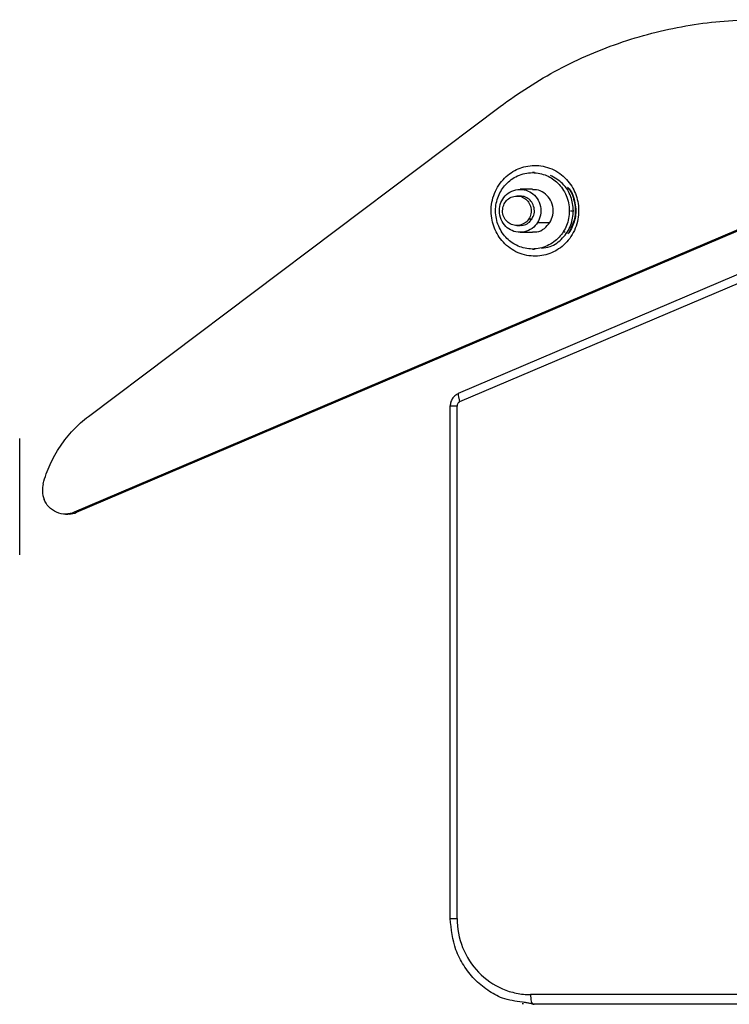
# Model space of a CAD drawing. Header units: millimetres. Extents: x 280 to 1260, y 186 to 1286.
# Tile 7 of 18: x 1111 to 1186, y 186 to 289. Entities that reach past the tile are written whole.
import ezdxf

# ---------------------------------------------------------------- set-up
doc = ezdxf.new("R2010")
doc.units = ezdxf.units.MM
doc.header["$LTSCALE"] = 10

msp = doc.modelspace()

# ---------------------------------------------------------------- linework, layer by layer
at = {"color": 7, "linetype": 'Continuous', "lineweight": 25}
for p, q in [((1118.34, 247.17), (1161.49, 279.62)), ((1204.35, 274.36), (1116.84, 237.13)), ((1117.09, 237.13), (1204.35, 274.25)), ((1165.09, 272.71), (1164.88, 272.71)), ((1163.59, 270.26), (1163.25, 270.26)), ((1164.88, 270.96), (1163.59, 270.96)), ((1163.25, 267.16), (1163.59, 267.16)), ((1164.51, 267.86), (1164.84, 267.86)), ((1165.41, 267.48), (1166.7, 267.48)), ((1163.59, 266.46), (1164.88, 266.46)), ((1168.12, 266.52), (1168.32, 266.52)), ((1168.61, 266.32), (1168.8, 266.52)), ((1168.74, 266.52), (1168.8, 266.52)), ((1194.29, 265.39), (1157.09, 249.56)), ((1157.27, 248.72), (1194.45, 264.54)), ((1164.88, 264.71), (1165.09, 264.71)), ((1156.23, 248.27), (1156.23, 194.6)), ((1156.98, 194.6), (1156.98, 248.26)), ((1111.13, 232.68), (1111.13, 244.86)), ((1115.92, 236.94), (1116.18, 236.94)), ((1117.09, 237.13), (1116.84, 237.13)), ((1163.8, 185.69), (1163.94, 185.68)), ((1164.94, 185.62), (1163.83, 185.84)), ((1165.07, 185.6), (1163.97, 185.82)), ((1248.91, 186.62), (1164.69, 186.62)), ((1249.16, 185.62), (1164.94, 185.62)), ((1164.94, 185.62), (1165.07, 185.6)), ((1249.3, 185.6), (1165.07, 185.6))]:
    msp.add_line(p, q, dxfattribs=at)
for points, knots in [([(1161.49, 279.62), (1163.41, 281.06), (1165.46, 282.37), (1169.76, 284.65), (1172.02, 285.62), (1176.65, 287.17), (1179.02, 287.76), (1183.79, 288.54), (1186.2, 288.73), (1188.57, 288.73)], [0, 0, 0, 0, 0.25, 0.25, 0.5, 0.5, 0.75, 0.75, 1, 1, 1, 1]), ([(1160.9, 266.9), (1160.69, 267.42), (1160.56, 268.02), (1160.55, 268.96), (1160.58, 269.28), (1160.69, 269.92), (1160.79, 270.24), (1161.03, 270.84), (1161.18, 271.13), (1161.54, 271.67), (1161.74, 271.91), (1162.4, 272.57), (1162.9, 272.89), (1163.9, 273.32), (1164.47, 273.45), (1165.39, 273.46), (1165.7, 273.44), (1166.31, 273.31), (1166.62, 273.22), (1167.2, 272.97), (1167.48, 272.81), (1168, 272.44), (1168.23, 272.23), (1168.87, 271.55), (1169.18, 271.03), (1169.39, 270.51)], [0, 0, 0, 0, 0.125, 0.125, 0.1875, 0.1875, 0.25, 0.25, 0.3125, 0.3125, 0.375, 0.375, 0.5, 0.5, 0.625, 0.625, 0.6875, 0.6875, 0.75, 0.75, 0.8125, 0.8125, 0.875, 0.875, 1, 1, 1, 1]), ([(1161.65, 270.9), (1161.9, 271.29), (1162.24, 271.67), (1163.07, 272.28), (1163.57, 272.51), (1164.61, 272.74), (1165.16, 272.73), (1166.16, 272.52), (1166.61, 272.32), (1167.38, 271.8), (1167.74, 271.45), (1168.33, 270.59), (1168.55, 270.07), (1168.77, 268.99), (1168.77, 268.43), (1168.57, 267.39), (1168.37, 266.92), (1168.12, 266.52)], [0, 0, 0, 0, 0.125, 0.125, 0.25, 0.25, 0.375, 0.375, 0.5, 0.5, 0.625, 0.625, 0.75, 0.75, 0.875, 0.875, 1, 1, 1, 1]), ([(1169.18, 268.71), (1169.13, 269.21), (1169.01, 270.26), (1168.13, 271.65), (1167.22, 272.17), (1166.76, 272.42)], [0, 0, 0, 0, 0.319131, 0.664556, 1, 1, 1, 1]), ([(1169.39, 270.51), (1169.59, 270), (1169.72, 269.4), (1169.73, 268.46), (1169.71, 268.14), (1169.59, 267.5), (1169.5, 267.18), (1169.25, 266.58), (1169.1, 266.29), (1168.75, 265.75), (1168.54, 265.51), (1167.89, 264.85), (1167.39, 264.53), (1166.39, 264.1), (1165.81, 263.97), (1164.9, 263.96), (1164.59, 263.98), (1163.97, 264.11), (1163.67, 264.2), (1163.08, 264.45), (1162.8, 264.61), (1162.29, 264.98), (1162.05, 265.19), (1161.42, 265.87), (1161.1, 266.39), (1160.9, 266.9)], [0, 0, 0, 0, 0.125, 0.125, 0.1875, 0.1875, 0.25, 0.25, 0.3125, 0.3125, 0.375, 0.375, 0.5, 0.5, 0.625, 0.625, 0.6875, 0.6875, 0.75, 0.75, 0.8125, 0.8125, 0.875, 0.875, 1, 1, 1, 1]), ([(1168.12, 266.52), (1167.87, 266.13), (1167.53, 265.75), (1166.69, 265.14), (1166.2, 264.91), (1165.15, 264.68), (1164.61, 264.68), (1163.61, 264.9), (1163.15, 265.1), (1162.39, 265.62), (1162.02, 265.97), (1161.43, 266.83), (1161.21, 267.35), (1160.99, 268.43), (1160.99, 268.99), (1161.2, 270.03), (1161.4, 270.5), (1161.65, 270.9)], [0, 0, 0, 0, 0.125, 0.125, 0.25, 0.25, 0.375, 0.375, 0.5, 0.5, 0.625, 0.625, 0.75, 0.75, 0.875, 0.875, 1, 1, 1, 1]), ([(1161.77, 269.94), (1161.91, 270.16), (1162.1, 270.38), (1162.57, 270.72), (1162.85, 270.85), (1163.44, 270.98), (1163.74, 270.97), (1164.31, 270.85), (1164.56, 270.74), (1164.99, 270.45), (1165.2, 270.25), (1165.53, 269.76), (1165.65, 269.48), (1165.78, 268.87), (1165.78, 268.55), (1165.66, 267.97), (1165.55, 267.7), (1165.41, 267.48)], [0, 0, 0, 0, 0.125, 0.125, 0.25, 0.25, 0.375, 0.375, 0.5, 0.5, 0.625, 0.625, 0.75, 0.75, 0.875, 0.875, 1, 1, 1, 1]), ([(1162, 269.56), (1162.1, 269.71), (1162.23, 269.86), (1162.55, 270.09), (1162.74, 270.18), (1163.15, 270.27), (1163.36, 270.27), (1163.75, 270.19), (1163.92, 270.11), (1164.22, 269.91), (1164.36, 269.77), (1164.59, 269.44), (1164.68, 269.24), (1164.76, 268.82), (1164.76, 268.6), (1164.68, 268.2), (1164.6, 268.01), (1164.51, 267.86)], [0, 0, 0, 0, 0.125, 0.125, 0.25, 0.25, 0.375, 0.375, 0.5, 0.5, 0.625, 0.625, 0.75, 0.75, 0.875, 0.875, 1, 1, 1, 1]), ([(1164.84, 267.86), (1164.93, 268.04), (1165.11, 268.4), (1165.09, 269.04), (1164.85, 269.62), (1164.43, 270.03), (1163.98, 270.25), (1163.69, 270.23), (1163.59, 270.23)], [0, 0, 0, 0, 0.1754573, 0.3653709, 0.5552846, 0.7307419, 0.9061992, 1, 1, 1, 1]), ([(1166.7, 267.48), (1166.83, 267.73), (1167.08, 268.26), (1167.07, 269.19), (1166.72, 270.03), (1166.1, 270.63), (1165.45, 270.95), (1165.03, 270.92), (1164.88, 270.91)], [0, 0, 0, 0, 0.175457, 0.365371, 0.555285, 0.730742, 0.906199, 1, 1, 1, 1]), ([(1168.55, 271.18), (1168.61, 271.13), (1169.05, 270.71), (1169.42, 269.53), (1169.48, 267.92), (1169.02, 266.97), (1168.8, 266.52)], [0, 0, 0, 0, 0.047526, 0.373283, 0.69904, 1, 1, 1, 1]), ([(1168.59, 271.09), (1168.61, 271.07), (1169.02, 270.67), (1169.36, 269.53), (1169.43, 267.92), (1168.96, 266.97), (1168.74, 266.52)], [0, 0, 0, 0, 0.0212, 0.355961, 0.690721, 1, 1, 1, 1]), ([(1165.41, 267.48), (1165.27, 267.26), (1165.08, 267.04), (1164.61, 266.7), (1164.33, 266.57), (1163.74, 266.44), (1163.44, 266.45), (1162.87, 266.56), (1162.61, 266.68), (1162.19, 266.97), (1161.98, 267.17), (1161.65, 267.65), (1161.52, 267.94), (1161.4, 268.55), (1161.4, 268.87), (1161.52, 269.45), (1161.63, 269.72), (1161.77, 269.94)], [0, 0, 0, 0, 0.125, 0.125, 0.25, 0.25, 0.375, 0.375, 0.5, 0.5, 0.625, 0.625, 0.75, 0.75, 0.875, 0.875, 1, 1, 1, 1]), ([(1164.51, 267.86), (1164.41, 267.71), (1164.28, 267.56), (1163.95, 267.33), (1163.76, 267.24), (1163.36, 267.15), (1163.15, 267.15), (1162.76, 267.23), (1162.58, 267.31), (1162.29, 267.51), (1162.14, 267.65), (1161.92, 267.98), (1161.83, 268.18), (1161.74, 268.6), (1161.75, 268.82), (1161.83, 269.22), (1161.9, 269.4), (1162, 269.56)], [0, 0, 0, 0, 0.125, 0.125, 0.25, 0.25, 0.375, 0.375, 0.5, 0.5, 0.625, 0.625, 0.75, 0.75, 0.875, 0.875, 1, 1, 1, 1]), ([(1165.82, 264.79), (1166.13, 264.83), (1166.96, 264.94), (1168.11, 265.8), (1169.01, 267.15), (1169.13, 268.2), (1169.18, 268.71)], [0, 0, 0, 0, 0.166532, 0.451587, 0.736643, 1, 1, 1, 1]), ([(1168.87, 268.71), (1168.93, 268.71), (1169.08, 268.71), (1169.14, 268.71), (1169.18, 268.71)], [0, 0, 0, 0, 0.393418, 1, 1, 1, 1]), ([(1163.59, 267.19), (1163.69, 267.19), (1164, 267.17), (1164.47, 267.4), (1164.72, 267.71), (1164.84, 267.86)], [0, 0, 0, 0, 0.208269, 0.619797, 1, 1, 1, 1]), ([(1164.88, 266.51), (1165.03, 266.5), (1165.48, 266.47), (1166.16, 266.81), (1166.53, 267.26), (1166.7, 267.48)], [0, 0, 0, 0, 0.208269, 0.619797, 1, 1, 1, 1]), ([(1157.1, 249.56), (1156.98, 249.5), (1156.74, 249.37), (1156.47, 249.04), (1156.29, 248.66), (1156.27, 248.38), (1156.26, 248.25)], [0, 0, 0, 0, 0.252298, 0.50305, 0.752254, 1, 1, 1, 1]), ([(1157.27, 248.72), (1157.25, 248.71), (1157.23, 248.7), (1157.19, 248.67), (1157.17, 248.66), (1157.12, 248.61), (1157.08, 248.58), (1157.03, 248.49), (1157.01, 248.45), (1156.98, 248.36), (1156.98, 248.31), (1156.98, 248.26)], [0, 0, 0, 0, 0.125, 0.125, 0.25, 0.25, 0.5, 0.5, 0.75, 0.75, 1, 1, 1, 1]), ([(1157.09, 249.56), (1157.09, 249.5), (1157.08, 249.38), (1157.15, 249.07), (1157.23, 248.83), (1157.27, 248.72)], [0, 0, 0, 0, 0.327968, 0.67727, 1, 1, 1, 1]), ([(1156.28, 248.26), (1156.26, 248.26), (1156.23, 248.26), (1156.24, 248.26), (1156.25, 248.26)], [0, 0, 0, 0, 0.4122389, 1, 1, 1, 1]), ([(1156.98, 248.26), (1156.86, 248.26), (1156.62, 248.26), (1156.37, 248.26), (1156.31, 248.26), (1156.28, 248.26)], [0, 0, 0, 0, 0.345598, 0.719651, 1, 1, 1, 1]), ([(1113.59, 240.12), (1113.78, 240.81), (1114.03, 241.49), (1114.63, 242.81), (1114.98, 243.45), (1115.8, 244.66), (1116.25, 245.23), (1117.24, 246.27), (1117.78, 246.75), (1118.34, 247.17)], [0, 0, 0, 0, 0.25, 0.25, 0.5, 0.5, 0.75, 0.75, 1, 1, 1, 1]), ([(1113.59, 240.12), (1113.52, 239.86), (1113.49, 239.58), (1113.52, 239.02), (1113.58, 238.74), (1113.68, 238.49)], [0, 0, 0, 0, 0.5, 0.5, 1, 1, 1, 1]), ([(1116.84, 237.13), (1116.57, 237.02), (1116.27, 236.95), (1115.63, 236.94), (1115.29, 237), (1114.68, 237.27), (1114.4, 237.47), (1113.96, 237.95), (1113.79, 238.22), (1113.68, 238.49)], [0, 0, 0, 0, 0.25, 0.25, 0.5, 0.5, 0.75, 0.75, 1, 1, 1, 1]), ([(1116.18, 236.96), (1116.23, 236.96), (1116.54, 236.91), (1116.84, 237.03), (1117.09, 237.13)], [0, 0, 0, 0, 0.1539561, 1, 1, 1, 1]), ([(1156.26, 194.6), (1156.25, 194.6), (1156.24, 194.6), (1156.4, 194.6), (1156.66, 194.6), (1156.87, 194.6), (1156.98, 194.6)], [0, 0, 0, 0, 0.144311, 0.486465, 0.752783, 1, 1, 1, 1]), ([(1163.83, 185.84), (1163.12, 185.92), (1161.82, 186.08), (1160.15, 187.05), (1158.76, 188.2), (1157.64, 189.64), (1156.55, 191.73), (1156.38, 193.47), (1156.26, 194.6)], [0, 0, 0, 0, 0.170776, 0.31132, 0.454847, 0.598374, 0.738919, 1, 1, 1, 1]), ([(1156.98, 194.6), (1156.98, 193.55), (1157.18, 192.51), (1157.95, 190.58), (1158.52, 189.7), (1159.95, 188.21), (1160.8, 187.63), (1162.2, 187.02), (1162.69, 186.87), (1163.68, 186.67), (1164.18, 186.62), (1164.69, 186.62)], [0, 0, 0, 0, 0.25, 0.25, 0.5, 0.5, 0.75, 0.75, 0.875, 0.875, 1, 1, 1, 1]), ([(1164.69, 186.62), (1164.69, 186.5), (1164.69, 186.38), (1164.72, 186.14), (1164.73, 186.02), (1164.78, 185.83), (1164.81, 185.75), (1164.87, 185.65), (1164.91, 185.62), (1164.94, 185.62)], [0, 0, 0, 0, 0.25, 0.25, 0.5, 0.5, 0.75, 0.75, 1, 1, 1, 1])]:
    msp.add_open_spline(points, degree=3, knots=knots, dxfattribs=at)

doc.saveas('drawing.dxf')
